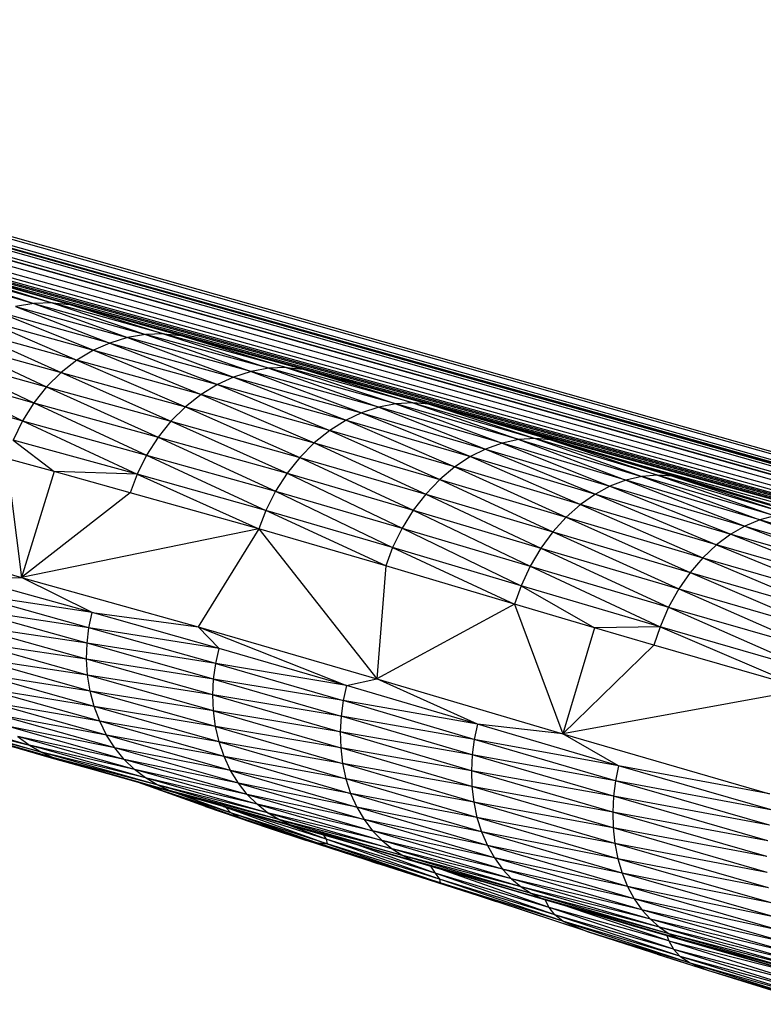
# Paper-space layout '_Izquierda' of a CAD drawing. Header units: millimetres. Extents: x -138 to 1808, y -70 to 65.
# Tile 8 of 21: x -118 to -104, y 46 to 64. Entities that reach past the tile are written whole.
import ezdxf

# ---------------------------------------------------------------- set-up
doc = ezdxf.new("R2010")
doc.units = ezdxf.units.MM

psp = doc.layouts.new('_Izquierda')

# ---------------------------------------------------------------- linework, layer by layer
at = {"color": 7, "linetype": 'Continuous', "lineweight": 25}
for p, q in [((-131.978, 64.314), (-94.457, 53.71)), ((-131.84, 64.055), (-71.293, 46.944)), ((-131.574, 64.073), (-99.054, 54.912)), ((-130.699, 64.002), (-92.406, 53.166)), ((-131.436, 63.815), (-73.752, 47.564)), ((-130.561, 63.743), (-70.351, 46.706)), ((-130.347, 63.45), (-74.939, 47.864)), ((-128.823, 63.01), (-75.178, 47.924)), ((-127.724, 62.594), (-77.074, 48.391)), ((-126.638, 62.16), (-79.527, 48.994)), ((-125.2, 61.668), (-81.3, 49.429)), ((-122.719, 61.524), (-100.847, 55.372)), ((-123.511, 61.13), (-82.672, 49.766)), ((-122.591, 60.847), (-83.261, 49.91)), ((-121.619, 60.552), (-83.794, 50.041)), ((-120.842, 60.129), (-117.444, 59.153)), ((-120.502, 60.137), (-117.444, 59.153)), ((-120.502, 60.137), (-117.113, 59.163)), ((-120.167, 60.101), (-116.788, 59.13)), ((-120.167, 60.101), (-117.113, 59.163)), ((-120.167, 60.101), (-117.203, 59.262)), ((-119.524, 59.93), (-117.203, 59.262)), ((-119.524, 59.93), (-84.727, 50.272)), ((-116.389, 59.733), (-101.221, 55.468)), ((-117.444, 59.153), (-117.776, 59.098)), ((-117.113, 59.163), (-117.444, 59.153)), ((-117.444, 59.153), (-115.413, 58.587)), ((-117.444, 59.153), (-115.74, 58.531)), ((-117.203, 59.262), (-114.627, 58.542)), ((-117.203, 59.262), (-116.788, 59.13)), ((-117.203, 59.262), (-112.03, 57.827)), ((-115.088, 58.599), (-117.113, 59.163)), ((-117.113, 59.163), (-115.413, 58.587)), ((-117.113, 59.163), (-116.788, 59.13)), ((-116.788, 59.13), (-115.088, 58.599)), ((-116.788, 59.13), (-114.77, 58.568)), ((-116.788, 59.13), (-114.627, 58.542)), ((-118.105, 59), (-116.358, 58.3)), ((-116.064, 58.431), (-118.105, 59)), ((-117.776, 59.098), (-116.064, 58.431)), ((-117.776, 59.098), (-115.74, 58.531)), ((-118.402, 58.87), (-116.662, 58.117)), ((-118.402, 58.87), (-116.358, 58.3)), ((-116.662, 58.117), (-118.71, 58.688)), ((-118.71, 58.688), (-116.95, 57.894)), ((-115.413, 58.587), (-115.74, 58.531)), ((-115.088, 58.599), (-115.413, 58.587)), ((-113.174, 57.971), (-115.413, 58.587)), ((-115.413, 58.587), (-113.494, 57.913)), ((-115.088, 58.599), (-113.174, 57.971)), ((-112.857, 57.985), (-115.088, 58.599)), ((-115.088, 58.599), (-114.77, 58.568)), ((-119, 58.466), (-117.214, 57.633)), ((-119, 58.466), (-116.95, 57.894)), ((-116.064, 58.431), (-116.358, 58.3)), ((-115.74, 58.531), (-116.064, 58.431)), ((-116.064, 58.431), (-113.812, 57.811)), ((-116.064, 58.431), (-114.102, 57.678)), ((-113.494, 57.913), (-115.74, 58.531)), ((-115.74, 58.531), (-113.812, 57.811)), ((-114.77, 58.568), (-112.548, 57.957)), ((-114.77, 58.568), (-112.857, 57.985)), ((-114.77, 58.568), (-114.627, 58.542)), ((-114.627, 58.542), (-111.856, 57.779)), ((-114.627, 58.542), (-112.548, 57.957)), ((-116.358, 58.3), (-116.662, 58.117)), ((-116.358, 58.3), (-114.102, 57.678)), ((-116.358, 58.3), (-114.403, 57.494)), ((-119.265, 58.206), (-117.214, 57.633)), ((-119.265, 58.206), (-117.446, 57.345)), ((-116.662, 58.117), (-116.95, 57.894)), ((-114.403, 57.494), (-116.662, 58.117)), ((-116.662, 58.117), (-114.689, 57.27)), ((-119.497, 57.918), (-117.652, 57.018)), ((-119.497, 57.918), (-117.446, 57.345)), ((-116.95, 57.894), (-117.214, 57.633)), ((-116.95, 57.894), (-114.689, 57.27)), ((-116.95, 57.894), (-114.953, 57.008)), ((-113.494, 57.913), (-113.812, 57.811)), ((-113.174, 57.971), (-113.494, 57.913)), ((-113.494, 57.913), (-111.484, 57.16)), ((-111.173, 57.264), (-113.494, 57.913)), ((-112.857, 57.985), (-113.174, 57.971)), ((-113.174, 57.971), (-111.173, 57.264)), ((-110.861, 57.325), (-113.174, 57.971)), ((-110.554, 57.342), (-112.857, 57.985)), ((-112.857, 57.985), (-110.861, 57.325)), ((-112.857, 57.985), (-112.548, 57.957)), ((-112.548, 57.957), (-110.554, 57.342)), ((-112.548, 57.957), (-110.255, 57.317)), ((-112.548, 57.957), (-111.856, 57.779)), ((-113.812, 57.811), (-114.102, 57.678)), ((-113.812, 57.811), (-111.767, 57.025)), ((-113.812, 57.811), (-111.484, 57.16)), ((-111.856, 57.779), (-109.147, 57.013)), ((-110.255, 57.317), (-111.856, 57.779)), ((-111.856, 57.779), (-85.35, 50.427)), ((-119.702, 57.592), (-117.652, 57.018)), ((-117.214, 57.633), (-117.446, 57.345)), ((-117.214, 57.633), (-115.186, 56.72)), ((-117.214, 57.633), (-114.953, 57.008)), ((-114.102, 57.678), (-114.403, 57.494)), ((-114.102, 57.678), (-112.064, 56.84)), ((-114.102, 57.678), (-111.767, 57.025)), ((-117.446, 57.345), (-117.652, 57.018)), ((-117.446, 57.345), (-115.394, 56.393)), ((-117.446, 57.345), (-115.186, 56.72)), ((-114.403, 57.494), (-114.689, 57.27)), ((-114.403, 57.494), (-112.346, 56.614)), ((-112.064, 56.84), (-114.403, 57.494)), ((-110.554, 57.342), (-110.861, 57.325)), ((-110.554, 57.342), (-108.331, 56.693)), ((-110.554, 57.342), (-108.627, 56.673)), ((-110.255, 57.317), (-110.554, 57.342)), ((-114.689, 57.27), (-114.953, 57.008)), ((-114.689, 57.27), (-112.608, 56.351)), ((-114.689, 57.27), (-112.346, 56.614)), ((-111.484, 57.16), (-111.767, 57.025)), ((-111.173, 57.264), (-111.484, 57.16)), ((-111.484, 57.16), (-109.504, 56.365)), ((-111.484, 57.16), (-109.229, 56.502)), ((-110.861, 57.325), (-111.173, 57.264)), ((-111.173, 57.264), (-109.229, 56.502)), ((-108.928, 56.609), (-111.173, 57.264)), ((-108.627, 56.673), (-110.861, 57.325)), ((-110.861, 57.325), (-108.928, 56.609)), ((-110.255, 57.317), (-108.331, 56.693)), ((-108.043, 56.67), (-110.255, 57.317)), ((-110.255, 57.317), (-109.147, 57.013)), ((-117.652, 57.018), (-117.822, 56.666)), ((-117.652, 57.018), (-115.394, 56.393)), ((-117.652, 57.018), (-115.568, 56.042)), ((-114.953, 57.008), (-115.186, 56.72)), ((-114.953, 57.008), (-112.84, 56.062)), ((-114.953, 57.008), (-112.608, 56.351)), ((-111.767, 57.025), (-112.064, 56.84)), ((-111.767, 57.025), (-109.791, 56.176)), ((-111.767, 57.025), (-109.504, 56.365)), ((-109.147, 57.013), (-106.635, 56.267)), ((-109.147, 57.013), (-108.043, 56.67)), ((-109.147, 57.013), (-85.766, 50.531)), ((-112.064, 56.84), (-112.346, 56.614)), ((-109.791, 56.176), (-112.064, 56.84)), ((-112.064, 56.84), (-110.064, 55.948)), ((-115.568, 56.042), (-117.822, 56.666)), ((-117.822, 56.666), (-117.073, 56.091)), ((-115.186, 56.72), (-115.394, 56.393)), ((-115.186, 56.72), (-113.049, 55.735)), ((-115.186, 56.72), (-112.84, 56.062)), ((-112.346, 56.614), (-112.608, 56.351)), ((-112.346, 56.614), (-110.064, 55.948)), ((-112.346, 56.614), (-110.319, 55.683)), ((-108.627, 56.673), (-108.928, 56.609)), ((-108.331, 56.693), (-108.627, 56.673)), ((-108.627, 56.673), (-106.391, 56.002)), ((-108.627, 56.673), (-106.68, 55.935)), ((-108.331, 56.693), (-106.391, 56.002)), ((-106.107, 56.025), (-108.331, 56.693)), ((-108.043, 56.67), (-108.331, 56.693)), ((-108.043, 56.67), (-106.107, 56.025)), ((-108.043, 56.67), (-105.831, 56.006)), ((-106.635, 56.267), (-108.043, 56.67)), ((-109.229, 56.502), (-109.504, 56.365)), ((-108.928, 56.609), (-109.229, 56.502)), ((-109.229, 56.502), (-107.23, 55.683)), ((-109.229, 56.502), (-106.968, 55.824)), ((-106.68, 55.935), (-108.928, 56.609)), ((-108.928, 56.609), (-106.968, 55.824)), ((-117.941, 56.332), (-117.669, 54.167)), ((-117.073, 56.091), (-117.941, 56.332)), ((-115.394, 56.393), (-115.568, 56.042)), ((-115.394, 56.393), (-113.049, 55.735)), ((-115.394, 56.393), (-113.225, 55.383)), ((-112.608, 56.351), (-112.84, 56.062)), ((-112.608, 56.351), (-110.544, 55.392)), ((-112.608, 56.351), (-110.319, 55.683)), ((-109.504, 56.365), (-109.791, 56.176)), ((-109.504, 56.365), (-107.23, 55.683)), ((-109.504, 56.365), (-107.505, 55.492)), ((-104.052, 55.494), (-106.635, 56.267)), ((-106.635, 56.267), (-105.831, 56.006)), ((-106.635, 56.267), (-87.269, 50.906)), ((-117.073, 56.091), (-117.669, 54.167)), ((-115.691, 55.708), (-117.073, 56.091)), ((-115.568, 56.042), (-117.073, 56.091)), ((-109.791, 56.176), (-110.064, 55.948)), ((-107.505, 55.492), (-109.791, 56.176)), ((-109.791, 56.176), (-107.766, 55.261)), ((-115.568, 56.042), (-115.691, 55.708)), ((-113.225, 55.383), (-115.568, 56.042)), ((-115.568, 56.042), (-113.351, 55.05)), ((-112.84, 56.062), (-113.049, 55.735)), ((-112.84, 56.062), (-110.544, 55.392)), ((-112.84, 56.062), (-110.749, 55.064)), ((-110.064, 55.948), (-110.319, 55.683)), ((-110.064, 55.948), (-107.766, 55.261)), ((-110.064, 55.948), (-108.01, 54.993)), ((-106.68, 55.935), (-106.968, 55.824)), ((-106.391, 56.002), (-106.68, 55.935)), ((-104.245, 55.212), (-106.68, 55.935)), ((-106.68, 55.935), (-104.519, 55.098)), ((-106.107, 56.025), (-106.391, 56.002)), ((-103.971, 55.284), (-106.391, 56.002)), ((-106.391, 56.002), (-104.245, 55.212)), ((-103.701, 55.311), (-106.107, 56.025)), ((-106.107, 56.025), (-103.971, 55.284)), ((-105.831, 56.006), (-106.107, 56.025)), ((-105.831, 56.006), (-103.439, 55.296)), ((-105.831, 56.006), (-103.701, 55.311)), ((-104.052, 55.494), (-105.831, 56.006)), ((-113.049, 55.735), (-113.225, 55.383)), ((-113.049, 55.735), (-110.749, 55.064)), ((-113.049, 55.735), (-110.921, 54.712)), ((-106.968, 55.824), (-107.23, 55.683)), ((-106.968, 55.824), (-104.519, 55.098)), ((-106.968, 55.824), (-104.768, 54.954)), ((-115.691, 55.708), (-117.669, 54.167)), ((-113.351, 55.05), (-115.691, 55.708)), ((-110.319, 55.683), (-110.544, 55.392)), ((-110.319, 55.683), (-108.01, 54.993)), ((-110.319, 55.683), (-108.225, 54.7)), ((-107.23, 55.683), (-107.505, 55.492)), ((-107.23, 55.683), (-105.029, 54.759)), ((-107.23, 55.683), (-104.768, 54.954)), ((-113.225, 55.383), (-113.351, 55.05)), ((-111.045, 54.378), (-113.225, 55.383)), ((-110.921, 54.712), (-113.225, 55.383)), ((-110.544, 55.392), (-110.749, 55.064)), ((-110.544, 55.392), (-108.42, 54.369)), ((-110.544, 55.392), (-108.225, 54.7)), ((-107.505, 55.492), (-107.766, 55.261)), ((-105.029, 54.759), (-107.505, 55.492)), ((-107.505, 55.492), (-105.278, 54.524)), ((-107.766, 55.261), (-108.01, 54.993)), ((-107.766, 55.261), (-105.278, 54.524)), ((-107.766, 55.261), (-105.51, 54.254)), ((-104.245, 55.212), (-104.519, 55.098)), ((-103.971, 55.284), (-104.245, 55.212)), ((-101.557, 54.433), (-104.245, 55.212)), ((-104.245, 55.212), (-101.815, 54.314)), ((-113.351, 55.05), (-117.669, 54.167)), ((-113.351, 55.05), (-114.458, 53.265)), ((-113.351, 55.05), (-111.209, 52.319)), ((-111.045, 54.378), (-113.351, 55.05)), ((-110.749, 55.064), (-110.921, 54.712)), ((-110.749, 55.064), (-108.585, 54.015)), ((-110.749, 55.064), (-108.42, 54.369)), ((-104.519, 55.098), (-104.768, 54.954)), ((-104.519, 55.098), (-102.051, 54.166)), ((-104.519, 55.098), (-101.815, 54.314)), ((-120.576, 54.985), (-117.669, 54.167)), ((-108.01, 54.993), (-108.225, 54.7)), ((-108.01, 54.993), (-105.715, 53.958)), ((-108.01, 54.993), (-105.51, 54.254)), ((-104.768, 54.954), (-105.029, 54.759)), ((-104.768, 54.954), (-102.298, 53.967)), ((-104.768, 54.954), (-102.051, 54.166)), ((-110.921, 54.712), (-111.045, 54.378)), ((-110.921, 54.712), (-108.703, 53.681)), ((-108.585, 54.015), (-110.921, 54.712)), ((-108.225, 54.7), (-108.42, 54.369)), ((-108.225, 54.7), (-105.901, 53.625)), ((-108.225, 54.7), (-105.715, 53.958)), ((-105.029, 54.759), (-105.278, 54.524)), ((-102.298, 53.967), (-105.029, 54.759)), ((-105.029, 54.759), (-102.534, 53.73)), ((-105.278, 54.524), (-105.51, 54.254)), ((-105.278, 54.524), (-102.534, 53.73)), ((-105.278, 54.524), (-102.754, 53.456)), ((-111.045, 54.378), (-111.209, 52.319)), ((-108.703, 53.681), (-111.045, 54.378)), ((-108.42, 54.369), (-108.585, 54.015)), ((-108.42, 54.369), (-106.058, 53.27)), ((-108.42, 54.369), (-105.901, 53.625)), ((-118.596, 54.144), (-117.669, 54.167)), ((-116.386, 53.526), (-118.596, 54.144)), ((-117.669, 54.167), (-114.458, 53.265)), ((-116.386, 53.526), (-117.669, 54.167)), ((-105.51, 54.254), (-105.715, 53.958)), ((-105.51, 54.254), (-102.95, 53.157)), ((-105.51, 54.254), (-102.754, 53.456)), ((-108.585, 54.015), (-108.703, 53.681)), ((-106.058, 53.27), (-108.585, 54.015)), ((-108.585, 54.015), (-107.247, 53.249)), ((-105.715, 53.958), (-105.901, 53.625)), ((-105.715, 53.958), (-103.129, 52.823)), ((-105.715, 53.958), (-102.95, 53.157)), ((-116.442, 53.252), (-118.646, 53.869)), ((-116.386, 53.526), (-118.646, 53.869)), ((-116.442, 53.252), (-118.672, 53.585)), ((-116.475, 52.968), (-118.672, 53.585)), ((-108.703, 53.681), (-111.209, 52.319)), ((-108.703, 53.681), (-107.828, 51.32)), ((-107.247, 53.249), (-108.703, 53.681)), ((-105.901, 53.625), (-106.058, 53.27)), ((-105.901, 53.625), (-103.28, 52.466)), ((-105.901, 53.625), (-103.129, 52.823)), ((-116.442, 53.252), (-116.386, 53.526)), ((-114.076, 52.872), (-116.386, 53.526)), ((-116.386, 53.526), (-114.458, 53.265)), ((-116.475, 52.968), (-118.674, 53.294)), ((-116.484, 52.679), (-118.674, 53.294)), ((-116.475, 52.968), (-116.442, 53.252)), ((-114.076, 52.872), (-116.442, 53.252)), ((-114.136, 52.599), (-116.442, 53.252)), ((-114.458, 53.265), (-111.209, 52.319)), ((-114.458, 53.265), (-111.758, 52.198)), ((-114.076, 52.872), (-114.458, 53.265)), ((-107.247, 53.249), (-107.828, 51.32)), ((-106.058, 53.27), (-107.247, 53.249)), ((-106.172, 52.934), (-107.247, 53.249)), ((-106.058, 53.27), (-106.172, 52.934)), ((-106.058, 53.27), (-103.39, 52.129)), ((-103.28, 52.466), (-106.058, 53.27)), ((-116.484, 52.679), (-118.648, 53.001)), ((-116.466, 52.387), (-118.648, 53.001)), ((-116.484, 52.679), (-116.475, 52.968)), ((-114.175, 52.317), (-116.475, 52.968)), ((-114.136, 52.599), (-116.475, 52.968)), ((-114.136, 52.599), (-114.076, 52.872)), ((-111.758, 52.198), (-114.076, 52.872)), ((-106.172, 52.934), (-107.828, 51.32)), ((-103.39, 52.129), (-106.172, 52.934)), ((-116.466, 52.387), (-118.595, 52.711)), ((-116.421, 52.099), (-118.595, 52.711)), ((-114.175, 52.317), (-116.484, 52.679)), ((-114.19, 52.028), (-116.484, 52.679)), ((-116.466, 52.387), (-116.484, 52.679)), ((-114.175, 52.317), (-114.136, 52.599)), ((-114.136, 52.599), (-111.818, 51.925)), ((-111.758, 52.198), (-114.136, 52.599)), ((-116.421, 52.099), (-118.513, 52.428)), ((-116.347, 51.818), (-118.513, 52.428)), ((-114.179, 51.738), (-116.466, 52.387)), ((-114.19, 52.028), (-116.466, 52.387)), ((-116.421, 52.099), (-116.466, 52.387)), ((-114.19, 52.028), (-114.175, 52.317)), ((-111.818, 51.925), (-114.175, 52.317)), ((-114.175, 52.317), (-111.857, 51.642)), ((-111.758, 52.198), (-111.209, 52.319)), ((-111.209, 52.319), (-107.828, 51.32)), ((-109.379, 51.494), (-111.209, 52.319)), ((-116.247, 51.548), (-118.404, 52.156)), ((-116.347, 51.818), (-118.404, 52.156)), ((-111.758, 52.198), (-111.818, 51.925)), ((-109.379, 51.494), (-111.758, 52.198)), ((-114.179, 51.738), (-116.421, 52.099)), ((-114.141, 51.451), (-116.421, 52.099)), ((-116.347, 51.818), (-116.421, 52.099)), ((-114.19, 52.028), (-111.874, 51.354)), ((-111.857, 51.642), (-114.19, 52.028)), ((-114.179, 51.738), (-114.19, 52.028)), ((-103.39, 52.129), (-107.828, 51.32)), ((-116.121, 51.296), (-118.269, 51.902)), ((-116.247, 51.548), (-118.269, 51.902)), ((-114.076, 51.172), (-116.347, 51.818)), ((-114.141, 51.451), (-116.347, 51.818)), ((-116.247, 51.548), (-116.347, 51.818)), ((-111.818, 51.925), (-111.857, 51.642)), ((-109.436, 51.22), (-111.818, 51.925)), ((-109.379, 51.494), (-111.818, 51.925)), ((-119.671, 51.615), (-117.169, 50.898)), ((-119.465, 51.668), (-117.525, 51.115)), ((-116.121, 51.296), (-118.11, 51.668)), ((-115.971, 51.064), (-118.11, 51.668)), ((-111.874, 51.354), (-114.179, 51.738)), ((-114.179, 51.738), (-111.865, 51.065)), ((-114.141, 51.451), (-114.179, 51.738)), ((-111.857, 51.642), (-111.874, 51.354)), ((-109.436, 51.22), (-111.857, 51.642)), ((-109.472, 50.938), (-111.857, 51.642)), ((-119.24, 51.537), (-117.306, 50.986)), ((-119.24, 51.537), (-117.525, 51.115)), ((-117.306, 50.986), (-119.01, 51.434)), ((-117.082, 50.884), (-119.01, 51.434)), ((-119.01, 51.434), (-117.169, 50.898)), ((-115.971, 51.064), (-117.93, 51.457)), ((-115.8, 50.855), (-117.93, 51.457)), ((-113.984, 50.905), (-116.247, 51.548)), ((-114.076, 51.172), (-116.247, 51.548)), ((-116.121, 51.296), (-116.247, 51.548)), ((-114.141, 51.451), (-111.831, 50.779)), ((-111.865, 51.065), (-114.141, 51.451)), ((-114.076, 51.172), (-114.141, 51.451)), ((-109.379, 51.494), (-109.436, 51.22)), ((-106.816, 50.741), (-109.379, 51.494)), ((-107.828, 51.32), (-109.379, 51.494)), ((-115.8, 50.855), (-117.734, 51.273)), ((-115.613, 50.673), (-117.734, 51.273)), ((-117.734, 51.273), (-117.525, 51.115)), ((-113.867, 50.654), (-116.121, 51.296)), ((-113.984, 50.905), (-116.121, 51.296)), ((-115.971, 51.064), (-116.121, 51.296)), ((-109.472, 50.938), (-111.874, 51.354)), ((-109.487, 50.65), (-111.874, 51.354)), ((-111.874, 51.354), (-111.865, 51.065)), ((-107.828, 51.32), (-104.067, 50.229)), ((-106.816, 50.741), (-107.828, 51.32)), ((-115.613, 50.673), (-117.525, 51.115)), ((-115.412, 50.518), (-117.525, 51.115)), ((-117.525, 51.115), (-117.306, 50.986)), ((-113.867, 50.654), (-115.971, 51.064)), ((-113.726, 50.424), (-115.971, 51.064)), ((-115.8, 50.855), (-115.971, 51.064)), ((-114.076, 51.172), (-111.77, 50.501)), ((-111.831, 50.779), (-114.076, 51.172)), ((-113.984, 50.905), (-114.076, 51.172)), ((-109.487, 50.65), (-111.865, 51.065)), ((-109.478, 50.361), (-111.865, 51.065)), ((-111.865, 51.065), (-111.831, 50.779)), ((-109.436, 51.22), (-109.472, 50.938)), ((-106.869, 50.467), (-109.436, 51.22)), ((-106.816, 50.741), (-109.436, 51.22)), ((-115.201, 50.391), (-117.306, 50.986)), ((-115.412, 50.518), (-117.306, 50.986)), ((-117.306, 50.986), (-117.082, 50.884)), ((-117.169, 50.898), (-114.985, 50.291)), ((-114.468, 50.133), (-117.169, 50.898)), ((-117.082, 50.884), (-117.169, 50.898)), ((-115.201, 50.391), (-117.082, 50.884)), ((-117.082, 50.884), (-114.985, 50.291)), ((-113.984, 50.905), (-111.684, 50.236)), ((-111.77, 50.501), (-113.984, 50.905)), ((-113.867, 50.654), (-113.984, 50.905)), ((-109.472, 50.938), (-109.487, 50.65)), ((-106.869, 50.467), (-109.472, 50.938)), ((-106.904, 50.184), (-109.472, 50.938)), ((-113.726, 50.424), (-115.8, 50.855)), ((-113.564, 50.218), (-115.8, 50.855)), ((-115.613, 50.673), (-115.8, 50.855)), ((-109.445, 50.076), (-111.831, 50.779)), ((-109.478, 50.361), (-111.831, 50.779)), ((-111.831, 50.779), (-111.77, 50.501)), ((-106.816, 50.741), (-106.869, 50.467)), ((-104.013, 49.931), (-106.816, 50.741)), ((-104.067, 50.229), (-106.816, 50.741)), ((-113.564, 50.218), (-115.613, 50.673)), ((-113.386, 50.038), (-115.613, 50.673)), ((-115.412, 50.518), (-115.613, 50.673)), ((-111.684, 50.236), (-113.867, 50.654)), ((-113.867, 50.654), (-111.572, 49.987)), ((-113.726, 50.424), (-113.867, 50.654)), ((-106.904, 50.184), (-109.487, 50.65)), ((-106.918, 49.897), (-109.487, 50.65)), ((-109.487, 50.65), (-109.478, 50.361)), ((-114.324, 49.999), (-115.544, 50.437)), ((-115.102, 50.284), (-115.528, 50.433)), ((-115.102, 50.284), (-115.452, 50.411)), ((-113.194, 49.885), (-115.412, 50.518)), ((-113.386, 50.038), (-115.412, 50.518)), ((-115.201, 50.391), (-115.412, 50.518)), ((-115.102, 50.284), (-115.253, 50.355)), ((-113.194, 49.885), (-115.201, 50.391)), ((-112.992, 49.761), (-115.201, 50.391)), ((-114.985, 50.291), (-115.201, 50.391)), ((-113.726, 50.424), (-111.438, 49.759)), ((-111.572, 49.987), (-113.726, 50.424)), ((-113.564, 50.218), (-113.726, 50.424)), ((-109.445, 50.076), (-111.77, 50.501)), ((-109.387, 49.799), (-111.77, 50.501)), ((-111.77, 50.501), (-111.684, 50.236)), ((-106.918, 49.897), (-109.478, 50.361)), ((-106.911, 49.609), (-109.478, 50.361)), ((-109.478, 50.361), (-109.445, 50.076)), ((-106.869, 50.467), (-106.904, 50.184)), ((-104.065, 49.657), (-106.869, 50.467)), ((-104.013, 49.931), (-106.869, 50.467)), ((-113.68, 49.783), (-115.102, 50.284)), ((-113.863, 49.884), (-115.102, 50.284)), ((-114.324, 49.999), (-115.102, 50.284)), ((-114.985, 50.291), (-112.783, 49.663)), ((-112.992, 49.761), (-114.985, 50.291)), ((-114.985, 50.291), (-114.468, 50.133)), ((-113.863, 49.884), (-114.856, 50.243)), ((-113.564, 50.218), (-111.284, 49.555)), ((-111.438, 49.759), (-113.564, 50.218)), ((-113.386, 50.038), (-113.564, 50.218)), ((-109.304, 49.535), (-111.684, 50.236)), ((-109.387, 49.799), (-111.684, 50.236)), ((-111.684, 50.236), (-111.572, 49.987)), ((-106.904, 50.184), (-106.918, 49.897)), ((-104.065, 49.657), (-106.904, 50.184)), ((-104.1, 49.375), (-106.904, 50.184)), ((-112.783, 49.663), (-114.468, 50.133)), ((-111.916, 49.402), (-114.468, 50.133)), ((-113.68, 49.783), (-114.324, 49.999)), ((-114.324, 49.999), (-113.185, 49.609)), ((-114.003, 50), (-113.959, 49.986)), ((-113.976, 49.992), (-113.959, 49.986)), ((-113.96, 49.987), (-113.959, 49.986)), ((-112.126, 49.403), (-113.959, 49.986)), ((-113.959, 49.986), (-112.109, 49.322)), ((-113.863, 49.884), (-113.959, 49.986)), ((-111.284, 49.555), (-113.386, 50.038)), ((-113.386, 50.038), (-111.113, 49.377)), ((-113.194, 49.885), (-113.386, 50.038)), ((-109.304, 49.535), (-111.572, 49.987)), ((-109.197, 49.288), (-111.572, 49.987)), ((-111.572, 49.987), (-111.438, 49.759)), ((-106.88, 49.324), (-109.445, 50.076)), ((-106.911, 49.609), (-109.445, 50.076)), ((-109.445, 50.076), (-109.387, 49.799)), ((-112.109, 49.322), (-113.863, 49.884)), ((-112.315, 49.342), (-113.863, 49.884)), ((-113.68, 49.783), (-113.863, 49.884)), ((-111.113, 49.377), (-113.194, 49.885)), ((-113.194, 49.885), (-110.929, 49.227)), ((-112.992, 49.761), (-113.194, 49.885)), ((-104.1, 49.375), (-106.918, 49.897)), ((-104.116, 49.088), (-106.918, 49.897)), ((-106.918, 49.897), (-106.911, 49.609)), ((-112.315, 49.342), (-113.68, 49.783)), ((-113.68, 49.783), (-112.486, 49.379)), ((-113.68, 49.783), (-113.185, 49.609)), ((-110.929, 49.227), (-112.992, 49.761)), ((-112.992, 49.761), (-110.736, 49.104)), ((-112.783, 49.663), (-112.992, 49.761)), ((-112.126, 49.403), (-112.844, 49.668)), ((-112.783, 49.663), (-110.536, 49.009)), ((-110.736, 49.104), (-112.783, 49.663)), ((-111.916, 49.402), (-112.783, 49.663)), ((-109.197, 49.288), (-111.438, 49.759)), ((-109.069, 49.062), (-111.438, 49.759)), ((-111.438, 49.759), (-111.284, 49.555)), ((-106.88, 49.324), (-109.387, 49.799)), ((-106.825, 49.049), (-109.387, 49.799)), ((-109.387, 49.799), (-109.304, 49.535)), ((-113.185, 49.609), (-112.486, 49.379)), ((-112.176, 49.476), (-112.126, 49.403)), ((-109.069, 49.062), (-111.284, 49.555)), ((-108.922, 48.86), (-111.284, 49.555)), ((-111.284, 49.555), (-111.113, 49.377)), ((-106.825, 49.049), (-109.304, 49.535)), ((-106.747, 48.786), (-109.304, 49.535)), ((-109.304, 49.535), (-109.197, 49.288)), ((-104.116, 49.088), (-106.911, 49.609)), ((-104.111, 48.8), (-106.911, 49.609)), ((-106.911, 49.609), (-106.88, 49.324)), ((-112.315, 49.342), (-112.486, 49.379)), ((-111.177, 48.956), (-112.486, 49.379)), ((-110.058, 48.612), (-112.315, 49.342)), ((-112.315, 49.342), (-112.109, 49.322)), ((-112.315, 49.342), (-111.177, 48.956)), ((-110.148, 48.784), (-112.126, 49.403)), ((-110.071, 48.674), (-112.126, 49.403)), ((-112.126, 49.403), (-112.109, 49.322)), ((-112.109, 49.322), (-110.058, 48.612)), ((-110.071, 48.674), (-112.109, 49.322)), ((-110.536, 49.009), (-111.916, 49.402)), ((-109.311, 48.64), (-111.916, 49.402)), ((-110.148, 48.784), (-111.568, 49.3)), ((-108.759, 48.685), (-111.113, 49.377)), ((-108.922, 48.86), (-111.113, 49.377)), ((-111.113, 49.377), (-110.929, 49.227)), ((-106.747, 48.786), (-109.197, 49.288)), ((-106.647, 48.542), (-109.197, 49.288)), ((-109.197, 49.288), (-109.069, 49.062)), ((-104.084, 48.518), (-106.88, 49.324)), ((-104.111, 48.8), (-106.88, 49.324)), ((-106.88, 49.324), (-106.825, 49.049)), ((-108.759, 48.685), (-110.929, 49.227)), ((-108.583, 48.537), (-110.929, 49.227)), ((-110.929, 49.227), (-110.736, 49.104)), ((-108.583, 48.537), (-110.736, 49.104)), ((-108.398, 48.417), (-110.736, 49.104)), ((-110.736, 49.104), (-110.536, 49.009)), ((-109.037, 48.267), (-111.177, 48.956)), ((-110.058, 48.612), (-111.177, 48.956)), ((-108.398, 48.417), (-110.536, 49.009)), ((-110.536, 49.009), (-108.207, 48.324)), ((-110.536, 49.009), (-109.311, 48.64)), ((-110.233, 48.91), (-110.148, 48.784)), ((-106.526, 48.318), (-109.069, 49.062)), ((-106.647, 48.542), (-109.069, 49.062)), ((-109.069, 49.062), (-108.922, 48.86)), ((-104.084, 48.518), (-106.825, 49.049)), ((-104.035, 48.244), (-106.825, 49.049)), ((-106.825, 49.049), (-106.747, 48.786)), ((-107.97, 48.028), (-110.148, 48.784)), ((-108.071, 48.161), (-110.148, 48.784)), ((-110.148, 48.784), (-110.071, 48.674)), ((-108.071, 48.161), (-109.981, 48.836)), ((-106.387, 48.119), (-108.922, 48.86)), ((-106.526, 48.318), (-108.922, 48.86)), ((-108.922, 48.86), (-108.759, 48.685)), ((-104.035, 48.244), (-106.747, 48.786)), ((-103.964, 47.983), (-106.747, 48.786)), ((-106.747, 48.786), (-106.647, 48.542)), ((-107.826, 47.91), (-110.071, 48.674)), ((-107.97, 48.028), (-110.071, 48.674)), ((-110.071, 48.674), (-110.058, 48.612)), ((-107.382, 47.727), (-110.058, 48.612)), ((-107.826, 47.91), (-110.058, 48.612)), ((-110.058, 48.612), (-109.037, 48.267)), ((-108.207, 48.324), (-109.311, 48.64)), ((-106.564, 47.833), (-109.311, 48.64)), ((-106.233, 47.946), (-108.759, 48.685)), ((-106.387, 48.119), (-108.759, 48.685)), ((-108.759, 48.685), (-108.583, 48.537)), ((-106.067, 47.801), (-108.583, 48.537)), ((-106.233, 47.946), (-108.583, 48.537)), ((-108.583, 48.537), (-108.398, 48.417)), ((-105.892, 47.684), (-108.398, 48.417)), ((-106.067, 47.801), (-108.398, 48.417)), ((-108.398, 48.417), (-108.207, 48.324)), ((-103.872, 47.741), (-106.647, 48.542)), ((-103.964, 47.983), (-106.647, 48.542)), ((-106.647, 48.542), (-106.526, 48.318)), ((-107.382, 47.727), (-109.037, 48.267)), ((-105.892, 47.684), (-108.207, 48.324)), ((-108.207, 48.324), (-105.711, 47.594)), ((-108.207, 48.324), (-106.564, 47.833)), ((-108.071, 48.161), (-108.148, 48.298)), ((-103.761, 47.52), (-106.526, 48.318)), ((-103.872, 47.741), (-106.526, 48.318)), ((-106.526, 48.318), (-106.387, 48.119)), ((-105.896, 47.556), (-108.071, 48.161)), ((-105.811, 47.405), (-108.071, 48.161)), ((-107.97, 48.028), (-108.071, 48.161)), ((-105.7, 47.276), (-107.97, 48.028)), ((-105.811, 47.405), (-107.97, 48.028)), ((-107.826, 47.91), (-107.97, 48.028)), ((-105.896, 47.556), (-107.728, 48.175)), ((-103.761, 47.52), (-106.387, 48.119)), ((-103.633, 47.324), (-106.387, 48.119)), ((-106.387, 48.119), (-106.233, 47.946)), ((-107.826, 47.91), (-105.51, 47.151)), ((-105.7, 47.276), (-107.826, 47.91)), ((-107.826, 47.91), (-107.382, 47.727)), ((-105.711, 47.594), (-106.564, 47.833)), ((-106.564, 47.833), (-103.65, 46.988)), ((-103.49, 47.154), (-106.233, 47.946)), ((-103.633, 47.324), (-106.233, 47.946)), ((-106.233, 47.946), (-106.067, 47.801)), ((-107.382, 47.727), (-105.192, 47.019)), ((-107.382, 47.727), (-105.51, 47.151)), ((-106.108, 47.312), (-107.382, 47.727)), ((-103.49, 47.154), (-106.067, 47.801)), ((-103.335, 47.013), (-106.067, 47.801)), ((-106.067, 47.801), (-105.892, 47.684)), ((-103.172, 46.899), (-105.892, 47.684)), ((-103.335, 47.013), (-105.892, 47.684)), ((-105.892, 47.684), (-105.711, 47.594)), ((-105.934, 47.65), (-105.896, 47.556)), ((-105.896, 47.556), (-103.392, 46.765)), ((-105.896, 47.556), (-103.552, 46.96)), ((-105.896, 47.556), (-105.811, 47.405)), ((-105.711, 47.594), (-103.004, 46.813)), ((-103.172, 46.899), (-105.711, 47.594)), ((-105.711, 47.594), (-103.65, 46.988)), ((-106.108, 47.312), (-105.192, 47.019)), ((-105.811, 47.405), (-103.392, 46.765)), ((-105.811, 47.405), (-103.313, 46.619)), ((-105.811, 47.405), (-105.7, 47.276)), ((-105.7, 47.276), (-103.313, 46.619)), ((-105.7, 47.276), (-103.212, 46.496)), ((-105.7, 47.276), (-105.51, 47.151)), ((-105.51, 47.151), (-103.099, 46.399)), ((-105.51, 47.151), (-103.212, 46.496)), ((-105.51, 47.151), (-105.192, 47.019)), ((-105.192, 47.019), (-103.21, 46.401)), ((-105.192, 47.019), (-103.099, 46.399))]:
    psp.add_line(p, q, dxfattribs=at)

doc.saveas('drawing.dxf')
